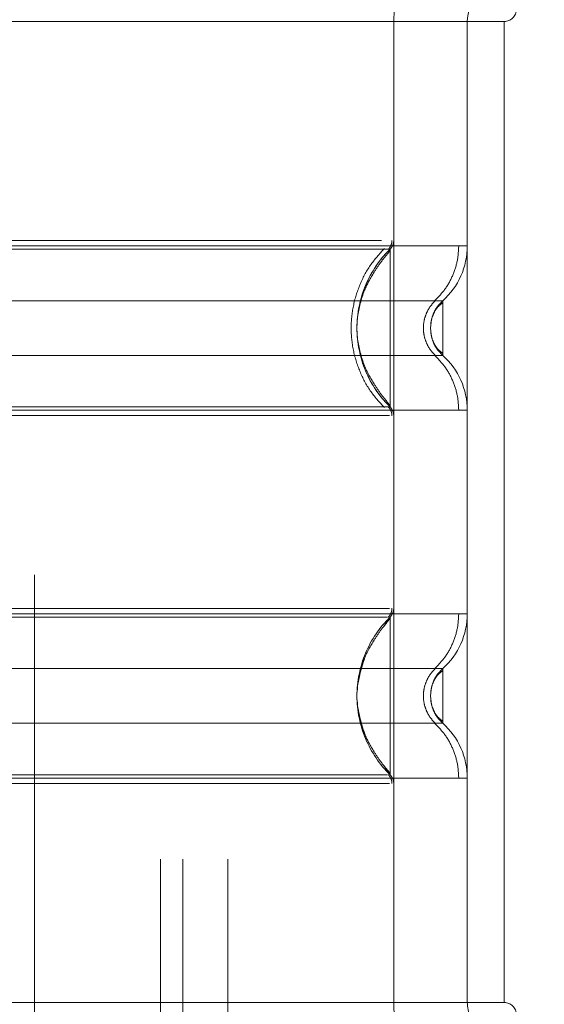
# Model space of a CAD drawing. Header units: inches. Extents: x 0.2 to 10.8, y 0.2 to 8.2.
# Tile 80 of 156: x 2.8839 to 2.926, y 4.7935 to 4.8726. Entities that reach past the tile are written whole.
import ezdxf

# ---------------------------------------------------------------- set-up
doc = ezdxf.new("R2010")
doc.units = ezdxf.units.IN
doc.header["$MEASUREMENT"] = 0
doc.linetypes.add('HIDDEN', pattern=[0.07500000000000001, 0.05, -0.025])
doc.layers.add('DIMENSIONS', color=140, linetype='Continuous')
doc.styles.add('SLDTEXTSTYLE0', font='TXT', dxfattribs={"width": 0.7})
doc.dimstyles.new('SLDDIMSTYLE0', dxfattribs={"dimtxt": 0.0849609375, "dimasz": 0.13, "dimexe": 0, "dimexo": 0.0625, "dimgap": 0.021240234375, "dimtad": 0, "dimtih": 1, "dimtoh": 1, "dimlfac": 20, "dimrnd": 1e-09, "dimzin": 12, "dimdsep": 46, "dimtxsty": 'SLDTEXTSTYLE0', "dimsah": 1, "dimcen": 0.09, "dimadec": 0, "dimazin": 3, "dimtfac": 1, "dimtofl": 0, "dimtmove": 0, "dimatfit": 3, "dimfxl": 0, "dimfrac": 2, "dimtolj": 1, "dimtzin": 12, "dimarcsym": 0})

# ---------------------------------------------------------------- blocks, each defined once
blk = doc.blocks.new('_D')
at = {"layer": 'DIMENSIONS'}
for p, q in [((2.961656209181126, 4.983580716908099), (2.428832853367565, 4.983580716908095)), ((2.553832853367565, 4.983580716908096), (2.553832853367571, 4.325865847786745)), ((2.392258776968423, 4.171814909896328), (2.3637286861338, 4.171814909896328)), ((2.3637286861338, 4.171814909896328), (2.3637286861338, 4.036784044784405)), ((2.715406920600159, 4.171814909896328), (2.743937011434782, 4.171814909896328)), ((2.743937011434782, 4.171814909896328), (2.743937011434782, 4.036784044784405)), ((2.3637286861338, 4.036784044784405), (2.392258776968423, 4.036784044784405)), ((2.743937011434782, 4.036784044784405), (2.715406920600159, 4.036784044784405)), ((2.55383285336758, 3.189414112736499), (2.553832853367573, 4.017763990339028)), ((2.961656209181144, 3.189414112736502), (2.42883285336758, 3.189414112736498))]:
    blk.add_line(p, q, dxfattribs=at)
for points in [[(2.553832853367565, 4.983580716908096), (2.533832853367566, 4.853580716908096), (2.573832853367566, 4.853580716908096)], [(2.55383285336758, 3.189414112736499), (2.573832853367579, 3.319414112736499), (2.533832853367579, 3.319414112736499)]]:
    blk.add_solid(points, dxfattribs=at)
at = {"layer": 'DIMENSIONS', "char_height": 0.08333333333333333, "attachment_point": 1, "style": 'SLDTEXTSTYLE0'}
for s, insert in [('35.88', (2.392258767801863, 4.298257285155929)), ('911.4', (2.392258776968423, 4.144206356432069))]:
    blk.add_mtext(s, dxfattribs=dict(at, insert=insert))

msp = doc.modelspace()

# ---------------------------------------------------------------- linework, layer by layer
at = {"color": 7, "linetype": 'HIDDEN', "lineweight": 18}
for p, q in [((2.88410445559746, 3.088837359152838), (2.884104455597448, 5.084157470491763)), ((2.886558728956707, 3.091291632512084), (2.886558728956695, 5.081703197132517)), ((2.886995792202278, 3.091730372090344), (2.886995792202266, 5.081276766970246)), ((2.895176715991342, 3.105202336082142), (2.895176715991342, 5.067752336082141)), ((2.895176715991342, 3.105202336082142), (2.895176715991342, 5.067752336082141)), ((2.896976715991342, 3.105202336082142), (2.896976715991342, 5.067752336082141)), ((2.900576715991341, 3.105202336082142), (2.900576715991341, 5.067752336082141)), ((2.885056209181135, 3.1280224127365), (2.885056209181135, 5.0449724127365)), ((2.885056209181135, 3.1280224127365), (2.885056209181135, 5.0449724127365)), ((2.913886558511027, 4.872427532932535), (2.86467396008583, 4.872427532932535)), ((2.913886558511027, 4.872427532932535), (2.913886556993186, 4.854849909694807)), ((2.922744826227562, 4.872427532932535), (2.913886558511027, 4.872427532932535)), ((2.913886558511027, 4.872427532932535), (2.913886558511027, 4.793687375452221)), ((2.919792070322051, 4.872427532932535), (2.919792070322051, 4.793687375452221)), ((2.919792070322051, 4.872427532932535), (2.919792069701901, 4.854423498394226)), ((2.922744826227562, 4.872427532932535), (2.922744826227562, 4.793687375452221)), ((2.922744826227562, 4.872427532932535), (2.922744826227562, 4.793687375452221)), ((2.913308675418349, 4.854147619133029), (2.913056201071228, 4.854147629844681)), ((2.91359188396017, 4.854147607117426), (2.913308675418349, 4.854147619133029)), ((2.913591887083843, 4.853894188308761), (2.913591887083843, 4.854147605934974)), ((2.916891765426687, 4.848303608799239), (2.916839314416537, 4.847821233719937)), ((2.916839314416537, 4.847821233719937), (2.916891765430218, 4.847338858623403)), ((2.913591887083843, 4.841494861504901), (2.913591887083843, 4.841748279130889)), ((2.913056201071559, 4.841494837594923), (2.91330867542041, 4.841494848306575)), ((2.91330867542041, 4.841494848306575), (2.913591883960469, 4.841494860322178)), ((2.913591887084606, 4.824620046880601), (2.913086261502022, 4.82386979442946)), ((2.913591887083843, 4.824366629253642), (2.913591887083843, 4.824620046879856)), ((2.916891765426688, 4.818776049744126), (2.916839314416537, 4.818293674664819)), ((2.916839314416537, 4.818293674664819), (2.916891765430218, 4.817811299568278)), ((2.916893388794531, 4.818783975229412), (2.916840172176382, 4.818293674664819)), ((2.916840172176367, 4.818293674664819), (2.916893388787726, 4.817803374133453)), ((2.913086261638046, 4.812717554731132), (2.913591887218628, 4.811967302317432)), ((2.913591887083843, 4.811967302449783), (2.913591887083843, 4.812220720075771)), ((2.919792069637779, 4.811691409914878), (2.919792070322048, 4.793687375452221)), ((2.913886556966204, 4.811264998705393), (2.913886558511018, 4.793687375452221)), ((2.913886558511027, 4.793687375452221), (2.86467396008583, 4.793687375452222)), ((2.922744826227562, 4.793687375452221), (2.913886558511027, 4.793687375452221))]:
    msp.add_line(p, q, dxfattribs=at)
for centre, radius, start, end in [((2.922744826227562, 4.872427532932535), 0.008858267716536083, 90, 180), ((2.922744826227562, 4.872427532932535), 0.002952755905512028, 90, 180), ((2.922744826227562, 4.873411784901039), 0.0009842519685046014, 270.0000000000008, 0), ((2.912902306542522, 4.854849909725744), 0.0009842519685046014, 314.4762724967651, 359.9999999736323), ((2.913886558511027, 4.854423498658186), 0.005905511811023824, 311.7633977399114, 0), ((2.913886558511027, 4.841218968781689), 0.005905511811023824, 0, 48.23660226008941), ((2.912902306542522, 4.84079255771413), 0.0009842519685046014, 2.745434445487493e-08, 45.52372749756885), ((2.912902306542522, 4.825322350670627), 0.0009842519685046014, 314.4762724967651, 359.9999999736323), ((2.913886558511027, 4.824895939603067), 0.005905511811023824, 311.7633977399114, 0), ((2.913886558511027, 4.811691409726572), 0.005905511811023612, 0, 48.23660226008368), ((2.912902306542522, 4.811264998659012), 0.0009842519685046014, 2.750604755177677e-08, 45.52372749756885), ((2.922744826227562, 4.793687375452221), 0.008858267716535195, 180, 270.0000000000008), ((2.922744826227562, 4.793687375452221), 0.00295275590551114, 180, 270.0000000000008), ((2.922744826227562, 4.792703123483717), 0.0009842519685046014, 0, 90)]:
    msp.add_arc(centre, radius, start, end, dxfattribs=at)
for points, knots in [([(2.919106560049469, 4.854423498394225), (2.918526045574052, 4.854423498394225), (2.91736366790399, 4.854423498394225), (2.913994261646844, 4.854423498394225), (2.9095798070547, 4.854423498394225), (2.904170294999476, 4.854423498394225), (2.898006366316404, 4.854423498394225), (2.891316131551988, 4.854423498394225), (2.884358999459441, 4.854423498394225), (2.877401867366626, 4.854423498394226), (2.870711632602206, 4.854423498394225), (2.864547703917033, 4.854423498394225), (2.859138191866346, 4.854423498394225), (2.854723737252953, 4.854423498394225), (2.851354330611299, 4.854423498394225), (2.850191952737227, 4.854423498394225), (2.849611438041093, 4.854423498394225)], [0, 0, 0, 0, 0.07128660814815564, 0.1427388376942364, 0.2141910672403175, 0.285643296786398, 0.3570955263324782, 0.4285477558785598, 0.4999999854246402, 0.5714522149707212, 0.642904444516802, 0.7143566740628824, 0.7858089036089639, 0.8572611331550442, 0.9287133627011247, 1, 1, 1, 1]), ([(2.912911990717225, 4.854849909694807), (2.9125373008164, 4.854849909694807), (2.911668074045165, 4.854849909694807), (2.909046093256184, 4.854849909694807), (2.905378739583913, 4.854849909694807), (2.900867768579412, 4.854849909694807), (2.895731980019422, 4.854849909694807), (2.890156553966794, 4.854849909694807), (2.884359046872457, 4.854849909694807), (2.878561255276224, 4.854849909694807), (2.872986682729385, 4.854849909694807), (2.86784776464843, 4.854849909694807), (2.863348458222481, 4.854849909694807), (2.859637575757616, 4.854849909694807), (2.856947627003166, 4.854849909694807), (2.855431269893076, 4.854849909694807), (2.855232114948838, 4.854849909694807), (2.855175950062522, 4.854849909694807)], [0, 0, 0, 0, 0.0535430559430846, 0.1242122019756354, 0.1948813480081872, 0.265550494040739, 0.3362196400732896, 0.4068887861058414, 0.477557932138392, 0.5482270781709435, 0.6188962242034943, 0.6895653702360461, 0.7602345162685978, 0.8309036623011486, 0.9015728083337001, 0.9722419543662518, 1, 1, 1, 1]), ([(2.913447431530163, 4.854144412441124), (2.91349161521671, 4.854192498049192), (2.913580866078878, 4.854289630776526), (2.913672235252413, 4.854467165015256), (2.913734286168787, 4.8546570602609), (2.913740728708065, 4.854789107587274), (2.913743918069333, 4.854854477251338)], [0, 0, 0, 0, 0.2475269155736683, 0.5000033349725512, 0.7524780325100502, 1, 1, 1, 1]), ([(2.917152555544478, 4.84999933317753), (2.917438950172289, 4.850291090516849), (2.918018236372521, 4.85088122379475), (2.918631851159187, 4.851980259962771), (2.919033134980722, 4.853177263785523), (2.919083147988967, 4.854011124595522), (2.91910788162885, 4.854423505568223)], [0, 0, 0, 0, 0.2471297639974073, 0.499865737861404, 0.7526615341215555, 1, 1, 1, 1]), ([(2.919792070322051, 4.854423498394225), (2.919787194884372, 4.854423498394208), (2.919782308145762, 4.854423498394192), (2.919108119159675, 4.854423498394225), (2.919106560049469, 4.854423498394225)], [0, 0, 0, 0, 0.9976874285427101, 1, 1, 1, 1]), ([(2.913056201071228, 4.854147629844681), (2.913047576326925, 4.854147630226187), (2.912859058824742, 4.854147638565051), (2.911461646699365, 4.854147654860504), (2.908842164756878, 4.85414767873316), (2.905157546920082, 4.854147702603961), (2.900703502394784, 4.854147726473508), (2.895618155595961, 4.854147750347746), (2.890098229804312, 4.854147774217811), (2.884359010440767, 4.854147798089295), (2.878620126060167, 4.854147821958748), (2.873099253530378, 4.854147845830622), (2.868017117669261, 4.854147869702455), (2.863550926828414, 4.854147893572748), (2.859910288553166, 4.854147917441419), (2.857135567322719, 4.854147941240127), (2.856179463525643, 4.854147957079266), (2.855703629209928, 4.854147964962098)], [0, 0, 0, 0, 0.003415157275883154, 0.0746476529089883, 0.1458789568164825, 0.2171136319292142, 0.2883477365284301, 0.3595735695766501, 0.4308040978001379, 0.502036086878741, 0.573269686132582, 0.6444982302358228, 0.7157263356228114, 0.7869599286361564, 0.8581963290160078, 0.9294270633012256, 1, 1, 1, 1]), ([(2.913142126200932, 4.841435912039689), (2.912744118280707, 4.841872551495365), (2.911948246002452, 4.842745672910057), (2.911121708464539, 4.844335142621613), (2.91059429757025, 4.846039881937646), (2.910412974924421, 4.847821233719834), (2.910594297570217, 4.849602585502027), (2.911121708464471, 4.851307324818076), (2.911948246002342, 4.852896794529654), (2.91274411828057, 4.853769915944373), (2.913142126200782, 4.854206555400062)], [0, 0, 0, 0, 0.1250856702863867, 0.2501262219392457, 0.3751553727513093, 0.4999999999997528, 0.6248446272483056, 0.7498737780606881, 0.8749143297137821, 0.9999999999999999, 0.9999999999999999, 0.9999999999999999, 0.9999999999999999]), ([(2.913591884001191, 4.841494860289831), (2.911902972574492, 4.843133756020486), (2.909971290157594, 4.847821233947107), (2.911902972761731, 4.852508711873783), (2.913591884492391, 4.854147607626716)], [0.02713175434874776, 0.02713175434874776, 0.02713175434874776, 0.02713175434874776, 0.499999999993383, 0.9728682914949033, 0.9728682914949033, 0.9728682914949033, 0.9728682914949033]), ([(2.913591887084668, 4.854024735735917), (2.913351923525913, 4.853739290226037), (2.912903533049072, 4.853205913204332), (2.912175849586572, 4.852114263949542), (2.911349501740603, 4.850650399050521), (2.911117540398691, 4.849430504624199), (2.91097993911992, 4.848706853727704)], [0, 0, 0, 0, 0.1830305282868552, 0.3420067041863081, 0.6096732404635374, 1, 1, 1, 1]), ([(2.913591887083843, 4.841748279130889), (2.913591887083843, 4.841803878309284), (2.913591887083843, 4.841976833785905), (2.913591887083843, 4.843263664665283), (2.913591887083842, 4.845329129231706), (2.913591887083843, 4.847821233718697), (2.913591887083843, 4.850313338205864), (2.913591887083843, 4.852378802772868), (2.913591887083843, 4.853665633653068), (2.913591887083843, 4.853838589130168), (2.913591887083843, 4.853894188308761)], [0, 0, 0, 0, 0.06819172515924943, 0.2121278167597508, 0.3560639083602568, 0.4999999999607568, 0.6439360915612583, 0.7878721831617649, 0.931808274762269, 1, 1, 1, 1]), ([(2.917820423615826, 4.850018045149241), (2.917826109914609, 4.850018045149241), (2.915858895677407, 4.850018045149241), (2.908252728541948, 4.850018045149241), (2.897655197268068, 4.850018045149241), (2.884358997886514, 4.850018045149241), (2.871062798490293, 4.850018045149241), (2.860465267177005, 4.850018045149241), (2.852859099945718, 4.850018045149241), (2.850891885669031, 4.850018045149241), (2.850897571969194, 4.850018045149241)], [4.712414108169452, 4.712414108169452, 4.712414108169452, 4.712414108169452, 5.15721612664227, 5.4883921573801, 5.8858033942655, 6.2832146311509, 6.68062586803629, 7.07803710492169, 7.40921313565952, 7.854015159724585, 7.854015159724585, 7.854015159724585, 7.854015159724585]), ([(2.91725093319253, 4.845604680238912), (2.917105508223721, 4.845752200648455), (2.91681433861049, 4.846047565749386), (2.916508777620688, 4.846598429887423), (2.916311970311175, 4.847194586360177), (2.916243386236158, 4.847821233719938), (2.916311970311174, 4.848447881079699), (2.916508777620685, 4.849044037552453), (2.916814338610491, 4.84959490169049), (2.917105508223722, 4.849890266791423), (2.917250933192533, 4.850037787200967)], [0, 0, 0, 0, 0.1248322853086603, 0.2499389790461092, 0.3751056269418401, 0.4999999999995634, 0.6248943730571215, 0.7500610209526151, 0.8751677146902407, 1, 1, 1, 1]), ([(2.917819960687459, 4.849847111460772), (2.917692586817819, 4.849753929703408), (2.917440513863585, 4.849569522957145), (2.917155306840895, 4.849153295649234), (2.916944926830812, 4.848669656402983), (2.916885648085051, 4.848309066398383), (2.916856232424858, 4.848130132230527)], [0, 0, 0, 0, 0.2572717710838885, 0.5091409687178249, 0.7564229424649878, 1, 1, 1, 1]), ([(2.91781996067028, 4.8500185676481), (2.917676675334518, 4.849870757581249), (2.917389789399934, 4.849574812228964), (2.917133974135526, 4.849153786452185), (2.917053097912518, 4.848888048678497), (2.917032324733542, 4.848819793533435)], [0, 0, 0, 0, 0.4257879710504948, 0.8525127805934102, 1, 1, 1, 1]), ([(2.917819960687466, 4.845623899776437), (2.917819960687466, 4.845623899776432), (2.917819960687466, 4.845681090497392), (2.917819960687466, 4.84590123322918), (2.917819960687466, 4.846064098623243), (2.917819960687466, 4.846470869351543), (2.917819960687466, 4.846714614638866), (2.917819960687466, 4.847246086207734), (2.917819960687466, 4.84753360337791), (2.917819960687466, 4.848108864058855), (2.917819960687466, 4.848396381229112), (2.917819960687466, 4.84892785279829), (2.917819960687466, 4.849171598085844), (2.917819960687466, 4.849578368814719), (2.917819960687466, 4.849741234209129), (2.917819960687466, 4.849961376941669), (2.917819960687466, 4.850018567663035), (2.917819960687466, 4.850018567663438)], [0, 0, 0, 0, 0.125, 0.125, 0.25, 0.25, 0.375, 0.375, 0.5, 0.5, 0.625, 0.625, 0.75, 0.75, 0.875, 0.875, 1, 1, 1, 1]), ([(2.916856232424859, 4.847512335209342), (2.916885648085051, 4.847333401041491), (2.916944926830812, 4.846972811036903), (2.917155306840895, 4.846489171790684), (2.917440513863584, 4.846072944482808), (2.917692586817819, 4.845888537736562), (2.917819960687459, 4.845795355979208)], [0, 0, 0, 0, 0.2435770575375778, 0.4908590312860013, 0.7427282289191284, 1, 1, 1, 1]), ([(2.910979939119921, 4.84693561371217), (2.911117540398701, 4.846211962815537), (2.911349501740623, 4.844992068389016), (2.912175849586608, 4.843528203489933), (2.912903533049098, 4.842436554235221), (2.913351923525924, 4.841903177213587), (2.913591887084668, 4.841617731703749)], [0, 0, 0, 0, 0.3903267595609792, 0.657993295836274, 0.8169694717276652, 1, 1, 1, 1]), ([(2.917032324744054, 4.84682267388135), (2.917053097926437, 4.846754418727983), (2.917133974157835, 4.846488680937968), (2.917389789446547, 4.846067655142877), (2.917676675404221, 4.845771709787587), (2.917819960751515, 4.845623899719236)], [0, 0, 0, 0, 0.1474872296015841, 0.5742120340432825, 1, 1, 1, 1]), ([(2.850897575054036, 4.84562442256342), (2.850891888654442, 4.84562442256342), (2.852859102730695, 4.84562442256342), (2.860465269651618, 4.84562442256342), (2.871062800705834, 4.84562442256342), (2.884358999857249, 4.84562442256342), (2.897655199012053, 4.84562442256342), (2.908252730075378, 4.84562442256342), (2.915858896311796, 4.84562442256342), (2.917826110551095, 4.84562442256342), (2.917820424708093, 4.84562442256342)], [4.712364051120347, 4.712364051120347, 4.712364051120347, 4.712364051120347, 5.15716607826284, 5.488342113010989, 5.885753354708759, 6.28316459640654, 6.68057583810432, 7.077987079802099, 7.40916311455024, 7.85396503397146, 7.85396503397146, 7.85396503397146, 7.85396503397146]), ([(2.919107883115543, 4.841218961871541), (2.91908314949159, 4.841631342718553), (2.919033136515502, 4.84246520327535), (2.91863185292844, 4.843662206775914), (2.918018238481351, 4.844761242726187), (2.917438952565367, 4.845351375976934), (2.917152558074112, 4.845643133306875)], [0, 0, 0, 0, 0.2473384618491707, 0.5001342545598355, 0.7528702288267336, 1, 1, 1, 1]), ([(2.84961143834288, 4.841218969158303), (2.850191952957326, 4.841218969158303), (2.851354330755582, 4.841218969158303), (2.854723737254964, 4.841218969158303), (2.859138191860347, 4.841218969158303), (2.864547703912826, 4.841218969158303), (2.870711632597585, 4.841218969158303), (2.877401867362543, 4.841218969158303), (2.884358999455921, 4.841218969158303), (2.891316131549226, 4.841218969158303), (2.898006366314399, 4.841218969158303), (2.904170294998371, 4.841218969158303), (2.909579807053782, 4.841218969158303), (2.913994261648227, 4.841218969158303), (2.917363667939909, 4.841218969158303), (2.918526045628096, 4.841218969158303), (2.91910656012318, 4.841218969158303)], [0, 0, 0, 0, 0.07128662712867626, 0.1427388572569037, 0.2141910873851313, 0.2856433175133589, 0.3570955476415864, 0.4285477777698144, 0.5000000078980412, 0.571452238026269, 0.642904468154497, 0.7143566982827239, 0.7858089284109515, 0.8572611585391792, 0.9287133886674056, 1, 1, 1, 1]), ([(2.855703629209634, 4.841494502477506), (2.856179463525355, 4.841494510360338), (2.857135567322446, 4.841494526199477), (2.859910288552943, 4.841494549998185), (2.863550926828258, 4.841494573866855), (2.868017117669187, 4.841494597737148), (2.873099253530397, 4.841494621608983), (2.878620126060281, 4.841494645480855), (2.884359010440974, 4.841494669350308), (2.890098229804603, 4.841494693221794), (2.895618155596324, 4.841494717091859), (2.900703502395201, 4.841494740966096), (2.905157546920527, 4.841494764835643), (2.908842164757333, 4.841494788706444), (2.911461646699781, 4.8414948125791), (2.912859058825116, 4.841494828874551), (2.91304757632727, 4.841494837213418), (2.913056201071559, 4.841494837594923)], [0, 0, 0, 0, 0.07057293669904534, 0.1418036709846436, 0.2130400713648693, 0.2842736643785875, 0.3555017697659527, 0.426730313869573, 0.497963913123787, 0.5691959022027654, 0.6404264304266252, 0.7116522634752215, 0.7828863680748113, 0.8541210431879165, 0.9253523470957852, 0.9965848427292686, 1, 1, 1, 1]), ([(2.913743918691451, 4.840787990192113), (2.913740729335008, 4.840853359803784), (2.913734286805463, 4.840985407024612), (2.91367223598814, 4.841175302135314), (2.913580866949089, 4.841352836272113), (2.913491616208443, 4.841449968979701), (2.913447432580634, 4.841498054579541)], [0, 0, 0, 0, 0.2475219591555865, 0.4999966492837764, 0.7524730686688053, 1, 1, 1, 1]), ([(2.91910656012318, 4.841218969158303), (2.919108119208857, 4.841218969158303), (2.919782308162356, 4.841218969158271), (2.919787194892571, 4.841218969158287), (2.919792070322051, 4.841218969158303)], [0, 0, 0, 0, 0.00231253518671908, 0.9999999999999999, 0.9999999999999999, 0.9999999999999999, 0.9999999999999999]), ([(2.855806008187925, 4.840792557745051), (2.856180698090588, 4.840792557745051), (2.857049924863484, 4.840792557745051), (2.859671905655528, 4.840792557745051), (2.863339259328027, 4.840792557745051), (2.867850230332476, 4.840792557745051), (2.872986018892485, 4.840792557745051), (2.878561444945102, 4.840792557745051), (2.884358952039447, 4.840792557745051), (2.890156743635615, 4.840792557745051), (2.895731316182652, 4.840792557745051), (2.90087023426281, 4.840792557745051), (2.905369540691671, 4.840792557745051), (2.909080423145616, 4.840792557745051), (2.911770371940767, 4.840792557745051), (2.913286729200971, 4.840792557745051), (2.913485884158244, 4.840792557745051), (2.913542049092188, 4.840792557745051)], [0, 0, 0, 0, 0.05354305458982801, 0.1242121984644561, 0.194881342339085, 0.2655504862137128, 0.336219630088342, 0.4068887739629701, 0.477557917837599, 0.5482270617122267, 0.6188962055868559, 0.6895653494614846, 0.7602344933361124, 0.8309036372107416, 0.9015727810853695, 0.9722419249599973, 1, 1, 1, 1]), ([(2.913542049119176, 4.82532235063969), (2.913485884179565, 4.82532235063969), (2.913286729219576, 4.82532235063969), (2.911770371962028, 4.825322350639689), (2.909080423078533, 4.82532235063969), (2.905369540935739, 4.82532235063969), (2.900870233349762, 4.82532235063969), (2.895731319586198, 4.82532235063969), (2.890156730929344, 4.82532235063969), (2.884358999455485, 4.82532235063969), (2.878561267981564, 4.82532235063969), (2.872986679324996, 4.82532235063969), (2.867847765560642, 4.82532235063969), (2.863348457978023, 4.82532235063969), (2.859637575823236, 4.82532235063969), (2.856947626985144, 4.82532235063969), (2.855431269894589, 4.82532235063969), (2.855232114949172, 4.82532235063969), (2.855175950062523, 4.82532235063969)], [0, 0, 0, 0, 0.02656569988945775, 0.09419917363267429, 0.161832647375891, 0.2294661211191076, 0.2970995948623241, 0.3647330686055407, 0.4323665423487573, 0.5000000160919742, 0.5676334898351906, 0.6352669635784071, 0.7029004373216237, 0.7705339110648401, 0.8381673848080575, 0.9058008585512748, 0.9734343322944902, 1, 1, 1, 1]), ([(2.913447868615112, 4.824616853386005), (2.913492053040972, 4.824664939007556), (2.913581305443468, 4.824762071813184), (2.913672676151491, 4.824939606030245), (2.913734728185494, 4.825129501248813), (2.913741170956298, 4.825261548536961), (2.913744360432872, 4.82532691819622)], [0, 0, 0, 0, 0.2475266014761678, 0.5000029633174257, 0.7524777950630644, 1, 1, 1, 1]), ([(2.919106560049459, 4.824895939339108), (2.918526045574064, 4.824895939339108), (2.91736366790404, 4.824895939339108), (2.913994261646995, 4.824895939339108), (2.909579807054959, 4.824895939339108), (2.904170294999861, 4.824895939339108), (2.898006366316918, 4.824895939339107), (2.891316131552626, 4.824895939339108), (2.884358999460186, 4.824895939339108), (2.87740186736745, 4.824895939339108), (2.87071163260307, 4.824895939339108), (2.864547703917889, 4.824895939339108), (2.859138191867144, 4.824895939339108), (2.854723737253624, 4.824895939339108), (2.851354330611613, 4.824895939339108), (2.850191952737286, 4.824895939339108), (2.849611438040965, 4.824895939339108)], [0, 0, 0, 0, 0.0712866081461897, 0.1427388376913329, 0.214191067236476, 0.2856432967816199, 0.3570955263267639, 0.428547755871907, 0.4999999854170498, 0.5714522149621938, 0.6429044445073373, 0.7143566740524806, 0.7858089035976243, 0.8572611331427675, 0.9287133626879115, 1, 1, 1, 1]), ([(2.913400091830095, 4.82462004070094), (2.913381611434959, 4.82462004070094), (2.913282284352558, 4.82462004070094), (2.912456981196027, 4.82462004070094), (2.910702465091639, 4.824620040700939), (2.907782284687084, 4.82462004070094), (2.903605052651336, 4.824620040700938), (2.898125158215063, 4.824620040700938), (2.891557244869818, 4.824620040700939), (2.884358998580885, 4.824620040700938), (2.877160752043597, 4.824620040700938), (2.870592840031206, 4.824620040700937), (2.865112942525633, 4.824620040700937), (2.860935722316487, 4.824620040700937), (2.858015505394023, 4.824620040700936), (2.856261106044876, 4.824620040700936), (2.855436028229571, 4.824620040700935), (2.855336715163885, 4.824620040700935), (2.855318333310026, 4.824620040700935)], [0, 0, 0, 0, 0.01170879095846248, 0.06293155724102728, 0.1206490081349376, 0.1851790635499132, 0.2564308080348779, 0.3337141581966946, 0.4156154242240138, 0.5000373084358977, 0.584459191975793, 0.6663604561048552, 0.7436438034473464, 0.8148955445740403, 0.879425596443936, 0.937143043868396, 0.9883658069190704, 0.9999999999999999, 0.9999999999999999, 0.9999999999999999, 0.9999999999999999]), ([(2.913591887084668, 4.8244971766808), (2.913351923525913, 4.824211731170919), (2.912903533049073, 4.823678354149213), (2.912175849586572, 4.822586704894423), (2.911349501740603, 4.821122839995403), (2.911117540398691, 4.819902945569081), (2.910979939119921, 4.819179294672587)], [0, 0, 0, 0, 0.183030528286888, 0.3420067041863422, 0.609673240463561, 1, 1, 1, 1]), ([(2.913591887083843, 4.812220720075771), (2.913591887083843, 4.812276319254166), (2.913591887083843, 4.812449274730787), (2.913591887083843, 4.813736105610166), (2.913591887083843, 4.815801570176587), (2.913591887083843, 4.818293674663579), (2.913591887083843, 4.820785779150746), (2.913591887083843, 4.822851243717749), (2.913591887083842, 4.82413807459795), (2.913591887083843, 4.82431103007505), (2.913591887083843, 4.824366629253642)], [0, 0, 0, 0, 0.06819172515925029, 0.2121278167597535, 0.3560639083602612, 0.499999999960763, 0.6439360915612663, 0.7878721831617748, 0.9318082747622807, 1, 1, 1, 1]), ([(2.917152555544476, 4.820471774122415), (2.917438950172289, 4.820763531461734), (2.918018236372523, 4.821353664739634), (2.91863185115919, 4.822452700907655), (2.919033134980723, 4.823649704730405), (2.919083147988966, 4.824483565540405), (2.919107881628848, 4.824895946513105)], [0, 0, 0, 0, 0.24712976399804, 0.4998657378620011, 0.7526615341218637, 1, 1, 1, 1]), ([(2.919792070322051, 4.824895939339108), (2.919787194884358, 4.824895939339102), (2.919782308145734, 4.824895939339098), (2.919108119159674, 4.824895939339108), (2.919106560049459, 4.824895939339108)], [0, 0, 0, 0, 0.9976874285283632, 1, 1, 1, 1]), ([(2.9115655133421, 4.821373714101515), (2.9112509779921, 4.820347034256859), (2.910621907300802, 4.818293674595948), (2.911250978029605, 4.816240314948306), (2.911565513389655, 4.815213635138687)], [0, 0, 0, 0, 0.5000000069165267, 0.9999999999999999, 0.9999999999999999, 0.9999999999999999, 0.9999999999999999]), ([(2.917820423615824, 4.820490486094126), (2.917826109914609, 4.820490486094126), (2.915858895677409, 4.820490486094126), (2.908252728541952, 4.820490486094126), (2.897655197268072, 4.820490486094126), (2.884358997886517, 4.820490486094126), (2.871062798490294, 4.820490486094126), (2.860465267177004, 4.820490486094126), (2.852859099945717, 4.820490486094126), (2.850891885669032, 4.820490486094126), (2.850897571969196, 4.820490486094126)], [4.712414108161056, 4.712414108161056, 4.712414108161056, 4.712414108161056, 5.15721612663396, 5.48839215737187, 5.88580339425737, 6.28321463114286, 6.68062586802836, 7.07803710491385, 7.40921313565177, 7.854015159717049, 7.854015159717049, 7.854015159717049, 7.854015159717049]), ([(2.917250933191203, 4.816077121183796), (2.9171055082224, 4.816224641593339), (2.916814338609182, 4.816520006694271), (2.916508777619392, 4.817070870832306), (2.916311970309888, 4.817667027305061), (2.916243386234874, 4.81829367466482), (2.916311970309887, 4.81892032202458), (2.91650877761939, 4.819516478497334), (2.916814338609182, 4.820067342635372), (2.917105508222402, 4.820362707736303), (2.917250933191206, 4.820510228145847)], [0, 0, 0, 0, 0.1248322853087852, 0.2499389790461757, 0.3751056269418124, 0.4999999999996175, 0.6248943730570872, 0.7500610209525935, 0.8751677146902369, 1, 1, 1, 1]), ([(2.91781996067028, 4.820491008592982), (2.917676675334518, 4.820343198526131), (2.917389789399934, 4.820047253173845), (2.917133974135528, 4.81962622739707), (2.91705309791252, 4.819360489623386), (2.917032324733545, 4.819292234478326)], [0, 0, 0, 0, 0.4257879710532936, 0.8525127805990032, 0.9999999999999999, 0.9999999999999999, 0.9999999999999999, 0.9999999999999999]), ([(2.917820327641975, 4.820490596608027), (2.917672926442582, 4.820344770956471), (2.917409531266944, 4.820084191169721), (2.917240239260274, 4.819755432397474), (2.917165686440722, 4.819610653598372)], [0, 0, 0, 0, 0.5596199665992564, 1, 1, 1, 1]), ([(2.917819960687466, 4.81609634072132), (2.917819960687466, 4.816096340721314), (2.917819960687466, 4.816153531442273), (2.917819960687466, 4.816373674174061), (2.917819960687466, 4.816536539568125), (2.917819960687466, 4.816943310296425), (2.917819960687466, 4.817187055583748), (2.917819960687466, 4.817718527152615), (2.917819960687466, 4.818006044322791), (2.917819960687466, 4.818581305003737), (2.917819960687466, 4.818868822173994), (2.917819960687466, 4.819400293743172), (2.917819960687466, 4.819644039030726), (2.917819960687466, 4.820050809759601), (2.917819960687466, 4.820213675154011), (2.917819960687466, 4.820433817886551), (2.917819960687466, 4.820491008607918), (2.917819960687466, 4.820491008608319)], [0, 0, 0, 0, 0.125, 0.125, 0.25, 0.25, 0.375, 0.375, 0.5, 0.5, 0.625, 0.625, 0.75, 0.75, 0.875, 0.875, 1, 1, 1, 1]), ([(2.917819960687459, 4.820319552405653), (2.917692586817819, 4.820226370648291), (2.917440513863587, 4.82004196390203), (2.917155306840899, 4.819625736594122), (2.916944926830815, 4.819142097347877), (2.916885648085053, 4.818781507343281), (2.91685623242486, 4.818602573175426)], [0, 0, 0, 0, 0.2572717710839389, 0.5091409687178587, 0.756422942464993, 1, 1, 1, 1]), ([(2.91097993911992, 4.817408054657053), (2.9111175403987, 4.816684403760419), (2.911349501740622, 4.815464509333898), (2.912175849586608, 4.814000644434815), (2.912903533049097, 4.812908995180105), (2.913351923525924, 4.81237561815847), (2.913591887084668, 4.812090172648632)], [0, 0, 0, 0, 0.3903267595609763, 0.6579932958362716, 0.8169694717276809, 0.9999999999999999, 0.9999999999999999, 0.9999999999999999, 0.9999999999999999]), ([(2.916856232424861, 4.817984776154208), (2.916885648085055, 4.817805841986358), (2.916944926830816, 4.817445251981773), (2.917155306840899, 4.816961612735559), (2.917440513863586, 4.816545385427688), (2.917692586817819, 4.816360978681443), (2.917819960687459, 4.816267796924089)], [0, 0, 0, 0, 0.243577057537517, 0.4908590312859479, 0.7427282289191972, 1, 1, 1, 1]), ([(2.917032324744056, 4.817295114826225), (2.917053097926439, 4.817226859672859), (2.917133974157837, 4.816961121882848), (2.917389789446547, 4.816540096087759), (2.917676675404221, 4.816244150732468), (2.917819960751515, 4.816096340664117)], [0, 0, 0, 0, 0.1474872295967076, 0.5742120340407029, 1, 1, 1, 1]), ([(2.917165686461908, 4.816976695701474), (2.917240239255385, 4.81683191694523), (2.91740953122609, 4.816503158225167), (2.917672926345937, 4.816242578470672), (2.917820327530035, 4.81609675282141)], [0, 0, 0, 0, 0.4403799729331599, 1, 1, 1, 1]), ([(2.850897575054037, 4.8160968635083), (2.850891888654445, 4.8160968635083), (2.852859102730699, 4.8160968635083), (2.860465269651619, 4.8160968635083), (2.871062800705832, 4.8160968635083), (2.884358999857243, 4.8160968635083), (2.897655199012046, 4.8160968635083), (2.908252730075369, 4.8160968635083), (2.915858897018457, 4.8160968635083), (2.917826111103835, 4.8160968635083), (2.917820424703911, 4.8160968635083)], [4.712364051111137, 4.712364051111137, 4.712364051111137, 4.712364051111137, 5.157166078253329, 5.4883421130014, 5.88575335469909, 6.28316459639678, 6.680575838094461, 7.07798707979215, 7.409163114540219, 7.853965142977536, 7.853965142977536, 7.853965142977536, 7.853965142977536]), ([(2.919107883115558, 4.811691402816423), (2.919083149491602, 4.812103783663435), (2.919033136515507, 4.812937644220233), (2.918631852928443, 4.814134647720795), (2.918018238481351, 4.815233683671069), (2.917438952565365, 4.815823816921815), (2.91715255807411, 4.816115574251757)], [0, 0, 0, 0, 0.2473384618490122, 0.5001342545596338, 0.7528702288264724, 0.9999999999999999, 0.9999999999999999, 0.9999999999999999, 0.9999999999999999]), ([(2.849611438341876, 4.811691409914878), (2.85019195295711, 4.811691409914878), (2.851354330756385, 4.811691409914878), (2.854723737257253, 4.811691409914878), (2.859138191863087, 4.811691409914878), (2.864547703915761, 4.811691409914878), (2.870711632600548, 4.811691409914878), (2.877401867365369, 4.811691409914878), (2.884358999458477, 4.811691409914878), (2.891316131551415, 4.811691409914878), (2.89800636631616, 4.811691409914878), (2.904170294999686, 4.811691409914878), (2.909579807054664, 4.811691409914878), (2.91399426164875, 4.811691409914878), (2.917363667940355, 4.811691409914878), (2.918526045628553, 4.811691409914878), (2.919106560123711, 4.811691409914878)], [0, 0, 0, 0, 0.07128662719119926, 0.1427388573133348, 0.2141910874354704, 0.2856433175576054, 0.3570955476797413, 0.4285477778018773, 0.5000000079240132, 0.5714522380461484, 0.6429044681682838, 0.7143566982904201, 0.7858089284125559, 0.8572611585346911, 0.9287133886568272, 1, 1, 1, 1]), ([(2.855318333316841, 4.811967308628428), (2.855336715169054, 4.811967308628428), (2.855436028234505, 4.811967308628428), (2.856261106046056, 4.811967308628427), (2.858015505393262, 4.811967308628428), (2.86093572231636, 4.811967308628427), (2.865112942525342, 4.811967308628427), (2.870592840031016, 4.811967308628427), (2.877160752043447, 4.811967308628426), (2.88435899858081, 4.811967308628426), (2.891557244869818, 4.811967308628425), (2.898125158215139, 4.811967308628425), (2.903605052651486, 4.811967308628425), (2.907782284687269, 4.811967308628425), (2.910702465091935, 4.811967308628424), (2.912456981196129, 4.811967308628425), (2.913282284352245, 4.811967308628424), (2.913381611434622, 4.811967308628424), (2.913400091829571, 4.811967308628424)], [0, 0, 0, 0, 0.01163419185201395, 0.06285695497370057, 0.1205744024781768, 0.1851044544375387, 0.2563561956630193, 0.3336395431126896, 0.4155408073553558, 0.4999626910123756, 0.5843845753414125, 0.6662858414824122, 0.7435691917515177, 0.8148209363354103, 0.8793509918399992, 0.9370684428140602, 0.9882912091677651, 1, 1, 1, 1]), ([(2.913744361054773, 4.811260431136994), (2.913741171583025, 4.81132580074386), (2.913734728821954, 4.811457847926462), (2.913672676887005, 4.811647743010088), (2.913581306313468, 4.811825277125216), (2.9134920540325, 4.811922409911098), (2.913447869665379, 4.811970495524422)], [0, 0, 0, 0, 0.2475221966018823, 0.4999970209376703, 0.7524733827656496, 1, 1, 1, 1]), ([(2.919106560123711, 4.811691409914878), (2.919108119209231, 4.811691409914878), (2.919782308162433, 4.811691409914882), (2.919787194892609, 4.81169140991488), (2.919792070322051, 4.811691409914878)], [0, 0, 0, 0, 0.002312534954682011, 0.9999999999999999, 0.9999999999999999, 0.9999999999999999, 0.9999999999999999]), ([(2.855175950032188, 4.811264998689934), (2.855232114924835, 4.811264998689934), (2.855431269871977, 4.811264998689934), (2.856947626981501, 4.811264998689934), (2.859637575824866, 4.811264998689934), (2.863348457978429, 4.811264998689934), (2.86784776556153, 4.811264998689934), (2.872986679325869, 4.811264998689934), (2.878561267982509, 4.811264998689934), (2.884358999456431, 4.811264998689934), (2.890156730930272, 4.811264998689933), (2.89573131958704, 4.811264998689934), (2.900870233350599, 4.811264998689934), (2.905369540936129, 4.811264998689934), (2.909080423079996, 4.811264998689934), (2.911770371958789, 4.811264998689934), (2.913286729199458, 4.811264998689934), (2.913485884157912, 4.811264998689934), (2.913542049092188, 4.811264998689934)], [0, 0, 0, 0, 0.02656567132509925, 0.09419914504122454, 0.1618326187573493, 0.229466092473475, 0.2970995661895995, 0.3647330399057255, 0.4323665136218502, 0.4999999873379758, 0.5676334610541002, 0.6352669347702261, 0.7029004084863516, 0.7705338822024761, 0.8381673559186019, 0.9058008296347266, 0.9734343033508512, 1, 1, 1, 1])]:
    msp.add_open_spline(points, degree=3, knots=knots, dxfattribs=at)
for points in [[(2.913591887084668, 4.854147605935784), (2.912754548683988, 4.85332468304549), (2.911407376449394, 4.85134219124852), (2.910934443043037, 4.848996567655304), (2.91093644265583, 4.847821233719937)], [(2.91093644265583, 4.847821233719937), (2.910934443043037, 4.846645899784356), (2.911407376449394, 4.844300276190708), (2.912754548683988, 4.842317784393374), (2.913591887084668, 4.841494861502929)], [(2.913591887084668, 4.824620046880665), (2.912754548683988, 4.823797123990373), (2.911407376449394, 4.821814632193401), (2.910934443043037, 4.819469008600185), (2.91093644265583, 4.818293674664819)], [(2.91093644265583, 4.81829367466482), (2.910934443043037, 4.817118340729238), (2.911407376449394, 4.814772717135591), (2.912754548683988, 4.812790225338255), (2.913591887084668, 4.811967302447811)]]:
    msp.add_open_spline(points, degree=3, dxfattribs=at)

# ---------------------------------------------------------------- dimensions: what is measured, and where the dimension line sits
at = {"layer": 'DIMENSIONS'}
dim = msp.add_linear_dim(base=(2.553832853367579, 3.189414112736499), p1=(3.011656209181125, 4.983580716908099), p2=(3.011656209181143, 3.189414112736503), angle=90.0000000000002, dimstyle='SLDDIMSTYLE0', dxfattribs=at)
dim.commit()
dim.dimension.update_dxf_attribs({"geometry": '_D', "text_midpoint": (2.553832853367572, 4.171814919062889), "dimtype": 160})

doc.saveas('drawing.dxf')
